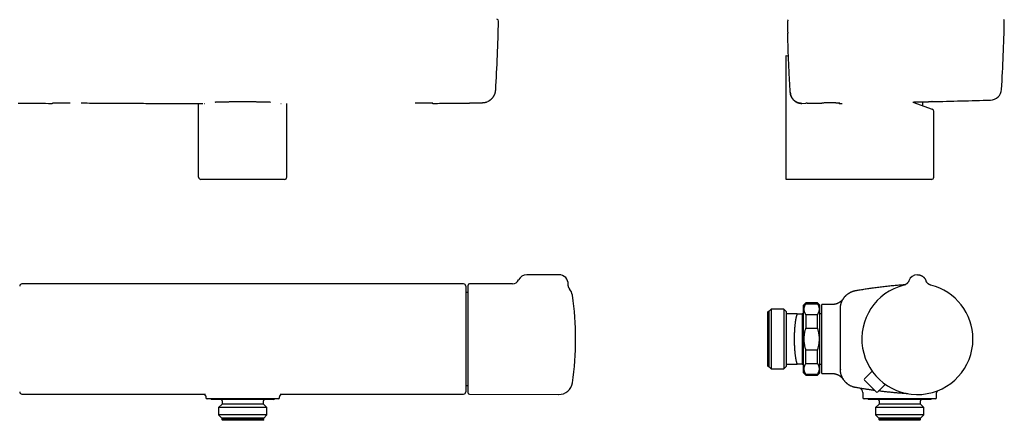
# Model space of a CAD drawing. Header units: millimetres. Extents: x 8 to 806, y 12 to 1720.
# Tile 58 of 128: x 335 to 763, y 914 to 1089. Entities that reach past the tile are written whole.
import ezdxf

# ---------------------------------------------------------------- set-up
doc = ezdxf.new("R2010")
doc.units = ezdxf.units.MM

msp = doc.modelspace()

# ---------------------------------------------------------------- linework, layer by layer
at = {"color": 7, "linetype": 'Continuous', "lineweight": 30}
for p, q in [((668.48, 1082.69), (668.48, 1082.69)), ((667.88, 1072.95), (668.81, 1072.61)), ((667.88, 1071.92), (667.88, 1072.95)), ((667.88, 1019.95), (667.88, 1071.92)), ((669.6, 1056.94), (669.61, 1056.74)), ((669.61, 1056.74), (669.61, 1056.74)), ((669.62, 1056.71), (669.62, 1056.7)), ((412.33, 1019.95), (412.33, 1051.99)), ((414.86, 1051.99), (414.98, 1052)), ((414.86, 1051.99), (414.86, 1051.99)), ((448.02, 1052), (448.14, 1051.99)), ((448.14, 1051.99), (448.14, 1051.99)), ((450.67, 1019.95), (450.67, 1051.99)), ((538.19, 1052.97), (538.22, 1052.98)), ((674.69, 1052.05), (674.67, 1052.05)), ((674.69, 1052.05), (676.44, 1052.08)), ((677, 1052.09), (676.43, 1052.08)), ((677, 1052.09), (683.4, 1052.21)), ((691.24, 1051.99), (692.12, 1052)), ((722.9, 1052.64), (731.32, 1049.53)), ((727.3, 1051.02), (727.3, 1052.74)), ((731.97, 1019.95), (731.97, 1048.6)), ((667.88, 1018.95), (667.88, 1019.95)), ((419, 1018.95), (413.34, 1018.95)), ((444, 1018.95), (419, 1018.95)), ((449.66, 1018.95), (444, 1018.95)), ((719.76, 1018.95), (667.88, 1018.95)), ((730.97, 1018.95), (719.76, 1018.95)), ((569.05, 977.45), (555.05, 977.45)), ((527.5, 973.46), (335.5, 973.46)), ((529.55, 925.95), (529.55, 972.95)), ((548.78, 973.53), (530.05, 973.45)), ((721.13, 974.8), (721.13, 974.8)), ((728.64, 974.85), (728.66, 974.8)), ((728.66, 974.8), (728.66, 974.8)), ((529.55, 969.72), (528.5, 969.72)), ((573.66, 971.28), (573.66, 971.28)), ((676.4, 965.2), (675.4, 964.2)), ((675.4, 949.45), (675.4, 964.2)), ((681.4, 965.2), (676.4, 965.2)), ((676.4, 964.84), (676.4, 965.2)), ((676.4, 964.84), (681.4, 964.84)), ((682.4, 964.2), (681.4, 965.2)), ((681.4, 964.84), (681.4, 965.2)), ((682.4, 949.45), (682.4, 964.2)), ((687.75, 964.45), (683.4, 964.45)), ((683.4, 949.45), (683.4, 964.45)), ((687.79, 964.45), (687.75, 964.45)), ((659.99, 961.45), (659.79, 961.25)), ((659.79, 937.65), (659.79, 961.25)), ((660.29, 961.45), (659.99, 961.45)), ((659.99, 961.45), (659.99, 937.45)), ((661.29, 962.45), (660.29, 961.45)), ((660.29, 961.45), (660.29, 937.45)), ((666.79, 962.45), (661.29, 962.45)), ((661.29, 962.45), (661.29, 936.45)), ((667.79, 961.45), (666.79, 962.45)), ((666.79, 962.45), (666.79, 936.45)), ((667.79, 961.45), (667.79, 960.45)), ((667.79, 960.45), (667.79, 938.45)), ((672.63, 960.45), (667.79, 960.45)), ((674.79, 960.45), (674.78, 960.45)), ((674.79, 960.45), (674.79, 938.45)), ((674.83, 960.45), (674.79, 960.45)), ((675.4, 960.45), (674.83, 960.45)), ((676.4, 960.04), (676.4, 954.25)), ((681.4, 960.04), (676.4, 960.04)), ((681.4, 954.25), (681.4, 960.04)), ((683.4, 960.45), (682.4, 960.45)), ((691.4, 949.45), (691.4, 962.67)), ((691.4, 962.65), (691.4, 962.67)), ((676.4, 954.25), (681.4, 954.25)), ((675.4, 934.7), (675.4, 949.45)), ((682.4, 934.7), (682.4, 949.45)), ((683.4, 934.45), (683.4, 949.45)), ((691.4, 936.23), (691.4, 949.45)), ((676.4, 938.86), (676.4, 944.65)), ((681.4, 944.65), (676.4, 944.65)), ((681.4, 938.86), (681.4, 944.65)), ((667.79, 938.45), (667.79, 937.45)), ((667.79, 938.45), (672.63, 938.45)), ((674.78, 938.45), (674.79, 938.45)), ((674.79, 938.45), (674.83, 938.45)), ((674.83, 938.45), (675.4, 938.45)), ((676.4, 938.86), (681.4, 938.86)), ((682.4, 938.45), (683.4, 938.45)), ((659.79, 937.65), (659.99, 937.45)), ((659.99, 937.45), (660.29, 937.45)), ((660.29, 937.45), (661.29, 936.45)), ((661.29, 936.45), (666.79, 936.45)), ((666.79, 936.45), (667.79, 937.45)), ((675.4, 934.7), (676.4, 933.7)), ((676.4, 933.7), (676.4, 934.06)), ((681.4, 934.06), (676.4, 934.06)), ((676.4, 933.7), (681.4, 933.7)), ((681.4, 933.7), (682.4, 934.7)), ((681.4, 933.7), (681.4, 934.06)), ((683.4, 934.45), (687.75, 934.45)), ((691.39, 936.26), (691.4, 936.24)), ((701.89, 932.17), (705.16, 935.5)), ((528.5, 929.18), (529.55, 929.18)), ((706.91, 926.45), (701.89, 931.47)), ((707.62, 926.44), (710.94, 929.71)), ((335.5, 925.44), (415.23, 925.44)), ((447.77, 925.44), (527.5, 925.44)), ((530.05, 925.45), (568.89, 925.28)), ((701.2, 926.11), (701.2, 923.95)), ((733.2, 923.95), (733.2, 925.56)), ((417.13, 923.45), (417.01, 923.45)), ((417.75, 923.45), (417.75, 923.25)), ((417.75, 923.25), (417.95, 923.05)), ((445.25, 923.25), (417.75, 923.25)), ((445.05, 923.05), (417.95, 923.05)), ((442.37, 923.45), (420.63, 923.45)), ((422.5, 921.05), (421.02, 919.57)), ((422.5, 922.55), (422.5, 921.05)), ((440.5, 921.05), (422.5, 921.05)), ((440.5, 921.05), (440.5, 922.55)), ((441.98, 919.57), (440.5, 921.05)), ((445.05, 923.05), (445.25, 923.25)), ((445.25, 923.25), (445.25, 923.45)), ((445.99, 923.45), (445.87, 923.45)), ((447.5, 923.93), (447.5, 923.93)), ((716.38, 923.45), (701.7, 923.45)), ((703.45, 923.45), (703.45, 923.25)), ((703.45, 923.25), (703.65, 923.05)), ((704.05, 923.25), (703.45, 923.25)), ((704.24, 923.05), (703.65, 923.05)), ((730.95, 923.25), (704.05, 923.25)), ((730.75, 923.05), (704.24, 923.05)), ((708.2, 921.05), (706.72, 919.57)), ((708.2, 922.55), (708.2, 921.05)), ((708.59, 921.05), (708.2, 921.05)), ((726.2, 921.05), (708.59, 921.05)), ((723.13, 923.45), (722.82, 923.45)), ((726.2, 921.05), (726.2, 922.55)), ((727.67, 919.57), (726.2, 921.05)), ((732.7, 923.45), (728.25, 923.45)), ((730.75, 923.05), (730.95, 923.25)), ((730.95, 923.25), (730.95, 923.45)), ((421.02, 919.57), (421.02, 916.43)), ((441.98, 919.57), (421.02, 919.57)), ((421.02, 916.43), (422.4, 915.05)), ((441.98, 916.43), (421.02, 916.43)), ((440.6, 915.05), (441.98, 916.43)), ((441.98, 916.43), (441.98, 919.57)), ((706.72, 919.57), (706.72, 916.43)), ((707.18, 919.57), (706.72, 919.57)), ((706.72, 916.43), (708.1, 915.05)), ((707.18, 916.43), (706.72, 916.43)), ((727.67, 919.57), (707.18, 919.57)), ((727.67, 916.43), (707.18, 916.43)), ((726.3, 915.05), (727.67, 916.43)), ((727.67, 916.43), (727.67, 919.57)), ((422.4, 915.05), (422.4, 914.35)), ((440.6, 915.05), (422.4, 915.05)), ((422.4, 914.35), (422.7, 914.05)), ((440.6, 914.35), (422.4, 914.35)), ((440.3, 914.05), (422.7, 914.05)), ((440.3, 914.05), (440.6, 914.35)), ((440.6, 914.35), (440.6, 915.05)), ((708.1, 915.05), (708.1, 914.35)), ((708.5, 915.05), (708.1, 915.05)), ((708.1, 914.35), (708.4, 914.05)), ((708.5, 914.35), (708.1, 914.35)), ((708.78, 914.05), (708.4, 914.05)), ((726.3, 915.05), (708.5, 915.05)), ((726.3, 914.35), (708.5, 914.35)), ((726, 914.05), (708.78, 914.05)), ((726, 914.05), (726.3, 914.35)), ((726.3, 914.35), (726.3, 915.05))]:
    msp.add_line(p, q, dxfattribs=at)
for centre, radius, start, end in [((-157.19, 1100.72), 700, 356.48294, 358.95106), ((541.89, 1087.92), 0.8, 358.949, 77.5857), ((62.8, 1100.72), 700, 356.5145, 358.95106), ((761.89, 1087.92), 0.8, 358.9511, 46.8037), ((756.52, 1058.46), 5, 271.5168, 356.5147), ((518.4, 10050.31), 9000, 271.355171, 271.516945), ((348.66, 1052.85), 0.8, 269.47, 311.41), ((514.34, 1052.85), 0.8, 228.5896, 270.53), ((730.97, 1048.6), 1, 0.0816, 69.742), ((730.97, 1019.95), 1, 270, 0), ((555.05, 973.45), 4, 90, 153.8531), ((569.05, 973.45), 4, 357.2545, 90), ((724.9, 973.45), 4, 90, 160.3039), ((335.5, 972.46), 1, 89.9991, 179.9995), ((527.5, 972.46), 1, 359.9509, 89.9979), ((530.05, 972.95), 0.5, 90.25, 180), ((548.77, 976.53), 3, 270.2748, 333.869), ((724.9, 949.45), 24.17, 104.0365, 0), ((724.9, 949.45), 24.17, 0, 75.9635), ((568.91, 967.62), 6, 8.4268, 37.6144), ((446.25, 949.45), 130, 351.5732, 8.4268), ((568.91, 931.28), 6, 269.75, 351.5732), ((702.24, 931.82), 0.5, 135.5, 225), ((335.5, 926.44), 1, 180.0025, 269.9991), ((527.5, 926.44), 1, 269.9995, 359.9988), ((530.05, 925.95), 0.5, 180, 269.75), ((699.2, 926.11), 2, 0.0012, 80.3217), ((707.27, 926.8), 0.5, 225, 314.5), ((416, 923.95), 0.5, 181.9106, 270), ((422, 922.55), 0.5, 0, 90), ((441, 922.55), 0.5, 90, 180), ((447, 923.95), 0.5, 269.9999, 358.1463), ((701.7, 923.95), 0.5, 180, 270), ((707.7, 922.55), 0.5, 0, 90), ((726.7, 922.55), 0.5, 90, 180), ((732.7, 923.95), 0.5, 270, 0)]:
    msp.add_arc(centre, radius, start, end, dxfattribs=at)
for centre, start_param, end_param in [((413.34, 1019.95), 0, 1.570796), ((449.66, 1019.95), 1.570796, 3.141593)]:
    msp.add_ellipse(centre, major_axis=(-1.01, 0), ratio=0.994104, start_param=start_param, end_param=end_param, dxfattribs=at)
for points, knots in [([(668.69, 1088.46), (668.69, 1088.46), (668.67, 1088.44), (668.64, 1088.4), (668.61, 1088.35), (668.57, 1088.3), (668.55, 1088.25), (668.53, 1088.2), (668.51, 1088.16), (668.5, 1088.12), (668.49, 1088.08), (668.49, 1088.05), (668.48, 1088.02), (668.48, 1088), (668.47, 1087.97), (668.47, 1087.92), (668.46, 1087.87), (668.46, 1087.8), (668.45, 1087.73), (668.45, 1087.66), (668.45, 1087.58), (668.44, 1087.49), (668.44, 1087.39), (668.44, 1087.3), (668.44, 1087.19), (668.43, 1087.08), (668.43, 1086.97), (668.43, 1086.85), (668.43, 1086.73), (668.43, 1086.6), (668.43, 1086.46), (668.43, 1086.32), (668.43, 1086.18), (668.43, 1086.03), (668.43, 1085.87), (668.43, 1085.71), (668.43, 1085.55), (668.43, 1085.38), (668.44, 1085.21), (668.44, 1085.03), (668.44, 1084.85), (668.44, 1084.67), (668.44, 1084.48), (668.45, 1084.29), (668.45, 1084.1), (668.45, 1083.9), (668.46, 1083.71), (668.46, 1083.51), (668.47, 1083.31), (668.47, 1083.11), (668.48, 1082.91), (668.48, 1082.77), (668.48, 1082.7), (668.48, 1082.69)], [0, 0, 0, 0, 0.000754, 0.009664, 0.018299, 0.02664, 0.034693, 0.042522, 0.050259, 0.058073, 0.066152, 0.074781, 0.081433, 0.087928, 0.102159, 0.119616, 0.145721, 0.174277, 0.200967, 0.226335, 0.253187, 0.279273, 0.304995, 0.330247, 0.355029, 0.379508, 0.403728, 0.427725, 0.45153, 0.475168, 0.498665, 0.522046, 0.545311, 0.568934, 0.592603, 0.616319, 0.640079, 0.663879, 0.687713, 0.711575, 0.735456, 0.759348, 0.78324, 0.807121, 0.830984, 0.854819, 0.878619, 0.902377, 0.926087, 0.949746, 0.973338, 0.996943, 1, 1, 1, 1]), ([(669.61, 1056.74), (669.55, 1057.86), (669.41, 1060.11), (669.23, 1063.43), (669.06, 1066.69), (668.92, 1069.89), (668.79, 1073.09), (668.67, 1076.29), (668.57, 1079.49), (668.51, 1081.62), (668.48, 1082.69)], [0, 0, 0, 0, 0.130302, 0.260607, 0.383835, 0.507065, 0.630302, 0.753543, 0.87677, 1, 1, 1, 1]), ([(538.22, 1052.98), (538.24, 1052.99), (538.31, 1053.03), (538.43, 1053.09), (538.57, 1053.18), (538.72, 1053.27), (538.86, 1053.36), (539.01, 1053.46), (539.15, 1053.56), (539.29, 1053.67), (539.42, 1053.78), (539.55, 1053.89), (539.68, 1054.01), (539.81, 1054.13), (539.93, 1054.25), (540.05, 1054.38), (540.16, 1054.51), (540.28, 1054.65), (540.39, 1054.79), (540.49, 1054.94), (540.59, 1055.09), (540.69, 1055.24), (540.78, 1055.4), (540.87, 1055.57), (540.96, 1055.73), (541.04, 1055.91), (541.11, 1056.09), (541.18, 1056.27), (541.24, 1056.45), (541.3, 1056.64), (541.35, 1056.84), (541.39, 1057.03), (541.43, 1057.23), (541.46, 1057.43), (541.48, 1057.61), (541.48, 1057.73), (541.49, 1057.77)], [0, 0, 0, 0, 0.0196854, 0.0637056, 0.1055323, 0.1453979, 0.1876549, 0.2279041, 0.2662988, 0.3030398, 0.3383016, 0.3722367, 0.4049795, 0.4366496, 0.4673541, 0.4971898, 0.5262444, 0.5545982, 0.5823246, 0.6094914, 0.6361612, 0.6623921, 0.6882378, 0.7137479, 0.7389686, 0.7639421, 0.7887072, 0.8132988, 0.8377486, 0.8620844, 0.8863305, 0.910508, 0.9346347, 0.9587259, 0.9827948, 1, 1, 1, 1]), ([(674.57, 1052.05), (674.53, 1052.05), (674.43, 1052.05), (674.26, 1052.06), (674.05, 1052.08), (673.84, 1052.11), (673.64, 1052.14), (673.43, 1052.19), (673.23, 1052.24), (673.02, 1052.3), (672.82, 1052.37), (672.63, 1052.45), (672.44, 1052.54), (672.25, 1052.63), (672.07, 1052.74), (671.89, 1052.85), (671.72, 1052.96), (671.54, 1053.09), (671.38, 1053.23), (671.22, 1053.37), (671.06, 1053.52), (670.91, 1053.67), (670.77, 1053.83), (670.64, 1054), (670.51, 1054.18), (670.39, 1054.36), (670.27, 1054.55), (670.17, 1054.74), (670.07, 1054.93), (669.99, 1055.12), (669.91, 1055.31), (669.85, 1055.51), (669.79, 1055.71), (669.73, 1055.91), (669.69, 1056.12), (669.64, 1056.38), (669.63, 1056.58), (669.62, 1056.7)], [0, 0, 0, 0, 0.013763, 0.041788, 0.069466, 0.097145, 0.125016, 0.152887, 0.181364, 0.209841, 0.238527, 0.267214, 0.294899, 0.322583, 0.350461, 0.378338, 0.406822, 0.435306, 0.463999, 0.492692, 0.521259, 0.549826, 0.578604, 0.607382, 0.636828, 0.666275, 0.695953, 0.725632, 0.753148, 0.780665, 0.80837, 0.836076, 0.864374, 0.892673, 0.921176, 0.94968, 1, 1, 1, 1]), ([(669.62, 1056.69), (669.62, 1056.64), (669.63, 1056.53), (669.65, 1056.35), (669.68, 1056.16), (669.72, 1055.97), (669.76, 1055.79), (669.82, 1055.6), (669.88, 1055.42), (669.94, 1055.24), (670.01, 1055.06), (670.09, 1054.88), (670.18, 1054.71), (670.28, 1054.54), (670.37, 1054.38), (670.48, 1054.22), (670.59, 1054.06), (670.71, 1053.91), (670.83, 1053.76), (670.96, 1053.62), (671.1, 1053.48), (671.24, 1053.35), (671.38, 1053.22), (671.53, 1053.1), (671.69, 1052.99), (671.84, 1052.88), (672.01, 1052.77), (672.17, 1052.68), (672.34, 1052.59), (672.52, 1052.5), (672.69, 1052.43), (672.87, 1052.36), (673.05, 1052.29), (673.24, 1052.24), (673.42, 1052.19), (673.61, 1052.15), (673.8, 1052.11), (673.99, 1052.09), (674.18, 1052.07), (674.37, 1052.05), (674.5, 1052.05), (674.57, 1052.05)], [0, 0, 0, 0, 0.0199129, 0.0456078, 0.0714171, 0.0973108, 0.1232218, 0.1490712, 0.1748057, 0.2004441, 0.2261732, 0.2520441, 0.2779858, 0.3039111, 0.3297385, 0.3552692, 0.3810378, 0.4068478, 0.4326151, 0.4583875, 0.484198, 0.5100921, 0.5359803, 0.5617576, 0.5874699, 0.6131598, 0.6388646, 0.664618, 0.6905538, 0.716277, 0.7420033, 0.7678465, 0.7937407, 0.8196002, 0.8453541, 0.8709658, 0.8966268, 0.922442, 0.948348, 0.9742753, 1, 1, 1, 1]), ([(333.89, 1052.2), (334.75, 1052.19), (337.37, 1052.16), (341.77, 1052.12), (345.83, 1052.08), (348.12, 1052.05), (348.65, 1052.05)], [0, 0, 0, 0, 0.174521, 0.533679, 0.892833, 1, 1, 1, 1]), ([(348.82, 1052.23), (348.82, 1052.23), (348.82, 1052.23), (348.83, 1052.23), (348.83, 1052.23), (348.85, 1052.23), (348.88, 1052.24), (348.91, 1052.24), (348.95, 1052.24), (349, 1052.24), (349.06, 1052.25), (349.13, 1052.25), (349.2, 1052.25), (349.29, 1052.26), (349.38, 1052.26), (349.48, 1052.26), (349.58, 1052.27), (349.69, 1052.27), (349.81, 1052.27), (349.93, 1052.27), (350.07, 1052.28), (350.2, 1052.28), (350.35, 1052.28), (350.5, 1052.28), (350.66, 1052.28), (350.82, 1052.29), (350.99, 1052.29), (351.16, 1052.29), (351.33, 1052.29), (351.52, 1052.29), (351.7, 1052.29), (351.9, 1052.29), (352.09, 1052.3), (352.3, 1052.3), (352.5, 1052.3), (352.71, 1052.3), (352.92, 1052.3), (353.14, 1052.3), (353.36, 1052.3), (353.58, 1052.3), (353.8, 1052.3), (354.03, 1052.3), (354.26, 1052.3), (354.49, 1052.3), (354.72, 1052.29), (354.96, 1052.29), (355.2, 1052.29), (355.43, 1052.29), (355.67, 1052.29), (355.91, 1052.29), (356.15, 1052.29), (356.35, 1052.29), (356.47, 1052.28), (356.5, 1052.28)], [0, 0, 0, 0, 0.000497, 0.01179, 0.024562, 0.038823, 0.054505, 0.071851, 0.089539, 0.108173, 0.127513, 0.147378, 0.167617, 0.188106, 0.208746, 0.22945, 0.250137, 0.270795, 0.291473, 0.312352, 0.33338, 0.354515, 0.375717, 0.396946, 0.418154, 0.439301, 0.460352, 0.481342, 0.502423, 0.523585, 0.544809, 0.566074, 0.58736, 0.608644, 0.629901, 0.651112, 0.672257, 0.693387, 0.714644, 0.735877, 0.757095, 0.778307, 0.799523, 0.820749, 0.841995, 0.86327, 0.884547, 0.905738, 0.926916, 0.948114, 0.969355, 0.990673, 1, 1, 1, 1]), ([(361.27, 1052.25), (361.8, 1052.24), (365.06, 1052.21), (371.04, 1052.17), (379.2, 1052.12), (387.37, 1052.08), (395.53, 1052.04), (403.7, 1052.01), (409.88, 1052), (413.34, 1051.99), (414.08, 1051.99)], [0, 0, 0, 0, 0.030391, 0.185033, 0.339636, 0.494239, 0.648842, 0.803445, 0.958048, 1, 1, 1, 1]), ([(419.45, 1052.64), (419.5, 1052.64), (419.61, 1052.65), (419.81, 1052.66), (420.05, 1052.67), (420.3, 1052.68), (420.57, 1052.69), (420.87, 1052.7), (421.18, 1052.71), (421.51, 1052.72), (421.87, 1052.73), (422.24, 1052.74), (422.63, 1052.75), (423.02, 1052.76), (423.43, 1052.77), (423.86, 1052.77), (424.3, 1052.78), (424.76, 1052.79), (425.23, 1052.79), (425.71, 1052.8), (426.21, 1052.8), (426.7, 1052.81), (427.21, 1052.81), (427.72, 1052.82), (428.23, 1052.82), (428.76, 1052.82), (429.3, 1052.82), (429.84, 1052.83), (430.38, 1052.83), (430.92, 1052.83), (431.46, 1052.83), (431.99, 1052.83), (432.53, 1052.83), (433.07, 1052.83), (433.61, 1052.82), (434.15, 1052.82), (434.68, 1052.82), (435.2, 1052.82), (435.71, 1052.81), (436.22, 1052.81), (436.72, 1052.8), (437.21, 1052.8), (437.69, 1052.79), (438.17, 1052.79), (438.63, 1052.78), (439.07, 1052.77), (439.5, 1052.77), (439.91, 1052.76), (440.31, 1052.75), (440.7, 1052.74), (441.07, 1052.73), (441.43, 1052.72), (441.76, 1052.71), (442.08, 1052.71), (442.38, 1052.7), (442.65, 1052.69), (442.91, 1052.67), (443.15, 1052.66), (443.37, 1052.65), (443.49, 1052.65), (443.55, 1052.64)], [0, 0, 0, 0, 0.012854, 0.030449, 0.048124, 0.065195, 0.082273, 0.099344, 0.116687, 0.13403, 0.151625, 0.16922, 0.186895, 0.203963, 0.221039, 0.238107, 0.255448, 0.272789, 0.290381, 0.307973, 0.325646, 0.342793, 0.359954, 0.377115, 0.394261, 0.411736, 0.429219, 0.446695, 0.464364, 0.481507, 0.498665, 0.515822, 0.532965, 0.550438, 0.567917, 0.58539, 0.603055, 0.620197, 0.637355, 0.654512, 0.671654, 0.689167, 0.706697, 0.724226, 0.74174, 0.758884, 0.776043, 0.793202, 0.810346, 0.827819, 0.8453, 0.862774, 0.88044, 0.897588, 0.914751, 0.931914, 0.949062, 0.966539, 0.984024, 1, 1, 1, 1]), ([(506.5, 1052.28), (506.57, 1052.28), (506.72, 1052.29), (506.94, 1052.29), (507.18, 1052.29), (507.43, 1052.29), (507.66, 1052.29), (507.9, 1052.29), (508.14, 1052.29), (508.37, 1052.3), (508.6, 1052.3), (508.83, 1052.3), (509.06, 1052.3), (509.29, 1052.3), (509.51, 1052.3), (509.73, 1052.3), (509.95, 1052.3), (510.16, 1052.3), (510.38, 1052.3), (510.58, 1052.3), (510.79, 1052.3), (510.98, 1052.3), (511.18, 1052.29), (511.37, 1052.29), (511.56, 1052.29), (511.74, 1052.29), (511.91, 1052.29), (512.08, 1052.29), (512.25, 1052.29), (512.41, 1052.28), (512.56, 1052.28), (512.71, 1052.28), (512.85, 1052.28), (512.99, 1052.27), (513.12, 1052.27), (513.24, 1052.27), (513.36, 1052.27), (513.47, 1052.26), (513.57, 1052.26), (513.66, 1052.26), (513.75, 1052.25), (513.83, 1052.25), (513.91, 1052.25), (513.97, 1052.25), (514.03, 1052.24), (514.08, 1052.24), (514.12, 1052.24), (514.15, 1052.23), (514.16, 1052.23), (514.17, 1052.23), (514.18, 1052.23), (514.18, 1052.23), (514.18, 1052.23)], [0, 0, 0, 0, 0.018383, 0.038833, 0.060561, 0.08179, 0.102998, 0.124216, 0.145442, 0.166646, 0.187841, 0.20902, 0.230194, 0.251372, 0.272562, 0.29377, 0.315007, 0.336282, 0.357593, 0.378736, 0.399927, 0.421166, 0.442434, 0.463711, 0.48497, 0.506189, 0.52735, 0.548433, 0.569452, 0.590516, 0.611674, 0.63289, 0.654129, 0.675343, 0.696488, 0.717525, 0.738413, 0.759124, 0.779791, 0.800532, 0.821306, 0.84203, 0.86262, 0.882982, 0.902995, 0.922507, 0.941321, 0.95919, 0.974015, 0.987449, 0.99938, 1, 1, 1, 1]), ([(513.81, 1052.25), (513.82, 1052.24), (513.85, 1052.22), (513.9, 1052.18), (513.96, 1052.15), (514.02, 1052.11), (514.09, 1052.09), (514.17, 1052.07), (514.24, 1052.05), (514.3, 1052.05), (514.34, 1052.05), (514.35, 1052.05)], [0, 0, 0, 0, 0.066895, 0.188803, 0.311267, 0.43414, 0.557316, 0.680714, 0.816626, 0.950101, 1, 1, 1, 1]), ([(514.35, 1052.05), (515.55, 1052.06), (518.52, 1052.09), (523.26, 1052.14), (526.98, 1052.18), (528.93, 1052.2), (529.11, 1052.2)], [0, 0, 0, 0, 0.244174, 0.603388, 0.962505, 1, 1, 1, 1]), ([(529.11, 1052.2), (529.18, 1052.2), (529.32, 1052.2), (529.54, 1052.21), (529.77, 1052.21), (530, 1052.21), (530.23, 1052.22), (530.46, 1052.22), (530.68, 1052.22), (530.91, 1052.23), (531.13, 1052.23), (531.35, 1052.23), (531.56, 1052.24), (531.78, 1052.24), (531.99, 1052.25), (532.2, 1052.25), (532.41, 1052.25), (532.61, 1052.26), (532.8, 1052.26), (533, 1052.27), (533.19, 1052.27), (533.38, 1052.28), (533.56, 1052.28), (533.74, 1052.29), (533.91, 1052.29), (534.08, 1052.3), (534.24, 1052.3), (534.4, 1052.31), (534.56, 1052.31), (534.71, 1052.32), (534.86, 1052.32), (535, 1052.33), (535.13, 1052.33), (535.27, 1052.34), (535.4, 1052.34), (535.52, 1052.35), (535.65, 1052.36), (535.78, 1052.36), (535.92, 1052.37), (536.05, 1052.38), (536.17, 1052.39), (536.25, 1052.4), (536.32, 1052.41), (536.39, 1052.42), (536.46, 1052.43), (536.53, 1052.44), (536.6, 1052.45), (536.67, 1052.46), (536.74, 1052.47), (536.81, 1052.48), (536.89, 1052.5), (536.98, 1052.52), (537.07, 1052.54), (537.17, 1052.57), (537.28, 1052.6), (537.4, 1052.63), (537.52, 1052.67), (537.66, 1052.72), (537.78, 1052.77), (537.86, 1052.81), (537.89, 1052.82)], [0, 0, 0, 0, 0.01715, 0.036813, 0.056503, 0.076196, 0.095862, 0.115478, 0.135037, 0.15454, 0.174096, 0.19377, 0.213519, 0.233303, 0.253074, 0.272783, 0.292394, 0.311911, 0.331529, 0.351263, 0.37109, 0.390982, 0.410918, 0.430872, 0.450824, 0.470745, 0.49056, 0.510741, 0.530986, 0.551331, 0.571817, 0.592493, 0.613422, 0.634639, 0.656133, 0.678557, 0.70177, 0.726338, 0.753466, 0.786913, 0.805647, 0.82081, 0.833399, 0.844494, 0.854509, 0.863758, 0.872482, 0.88088, 0.889126, 0.897354, 0.905677, 0.91424, 0.923181, 0.932635, 0.94272, 0.953538, 0.965147, 0.97755, 0.990684, 1, 1, 1, 1]), ([(674.57, 1052.05), (674.57, 1052.05), (674.59, 1052.05), (674.61, 1052.05), (674.63, 1052.05)], [0, 0, 0, 0, 0.017558, 1, 1, 1, 1]), ([(689.4, 1052.29), (689.35, 1052.29), (689.21, 1052.29), (688.96, 1052.29), (688.64, 1052.28), (688.3, 1052.28), (687.95, 1052.28), (687.59, 1052.27), (687.2, 1052.27), (686.81, 1052.26), (686.41, 1052.26), (686, 1052.25), (685.58, 1052.24), (685.15, 1052.24), (684.71, 1052.23), (684.28, 1052.22), (683.84, 1052.21), (683.54, 1052.21), (683.4, 1052.21)], [0, 0, 0, 0, 0.0310556, 0.0958006, 0.1604419, 0.22488, 0.2892845, 0.3538917, 0.4186023, 0.4833132, 0.5479209, 0.6123257, 0.6767677, 0.7414129, 0.8061619, 0.8709113, 0.9355574, 1, 1, 1, 1]), ([(689.39, 1052.29), (689.43, 1052.29), (689.51, 1052.29), (689.64, 1052.29), (689.79, 1052.3), (689.92, 1052.3), (690.05, 1052.3), (690.18, 1052.3), (690.29, 1052.3), (690.4, 1052.3), (690.51, 1052.3), (690.6, 1052.3), (690.69, 1052.3), (690.77, 1052.3), (690.85, 1052.3), (690.92, 1052.3), (690.98, 1052.3), (691.03, 1052.29), (691.07, 1052.29), (691.1, 1052.29), (691.13, 1052.29), (691.14, 1052.29), (691.15, 1052.29), (691.15, 1052.29), (691.15, 1052.29)], [0, 0, 0, 0, 0.033009, 0.083817, 0.134671, 0.185512, 0.236278, 0.286916, 0.337374, 0.387588, 0.438011, 0.488369, 0.538556, 0.588556, 0.638338, 0.687846, 0.736984, 0.785596, 0.833422, 0.879958, 0.918944, 0.954325, 0.985328, 1, 1, 1, 1]), ([(690.6, 1052.3), (690.61, 1052.28), (690.65, 1052.22), (690.74, 1052.15), (690.86, 1052.07), (690.98, 1052.02), (691.11, 1051.99), (691.2, 1051.99), (691.24, 1051.99)], [0, 0, 0, 0, 0.100729, 0.281148, 0.461574, 0.643161, 0.824752, 1, 1, 1, 1]), ([(722.86, 1052.64), (722.99, 1052.64), (723.28, 1052.65), (723.74, 1052.66), (724.19, 1052.67), (724.59, 1052.68), (724.94, 1052.69), (725.28, 1052.7), (725.65, 1052.7), (726.06, 1052.71), (726.49, 1052.72), (726.91, 1052.73), (727.31, 1052.74), (727.66, 1052.75), (727.97, 1052.76), (728.23, 1052.76), (728.49, 1052.77), (728.76, 1052.77), (729.04, 1052.78), (729.34, 1052.79), (729.62, 1052.79), (729.87, 1052.8), (730.11, 1052.8), (730.32, 1052.81), (730.51, 1052.81), (730.68, 1052.82), (730.82, 1052.82), (730.92, 1052.82), (731.01, 1052.82), (731.08, 1052.82), (731.15, 1052.83), (731.2, 1052.83), (731.24, 1052.83), (731.25, 1052.83), (731.25, 1052.83), (731.24, 1052.83), (731.24, 1052.83)], [0, 0, 0, 0, 0.024872, 0.058989, 0.093232, 0.117992, 0.142751, 0.167607, 0.192463, 0.226032, 0.259661, 0.293717, 0.327834, 0.362078, 0.386834, 0.41159, 0.436442, 0.461294, 0.494858, 0.528483, 0.562533, 0.596646, 0.630885, 0.664001, 0.697117, 0.730465, 0.763813, 0.789157, 0.814501, 0.839949, 0.865397, 0.899627, 0.932737, 0.965847, 0.999189, 1, 1, 1, 1]), ([(528.5, 972.46), (528.5, 972.46), (528.5, 972.47), (528.5, 972.46), (528.5, 972.42), (528.5, 972.37), (528.5, 972.3), (528.5, 972.2), (528.5, 972.07), (528.5, 971.92), (528.5, 971.74), (528.5, 971.54), (528.5, 971.31), (528.5, 971.05), (528.5, 970.77), (528.5, 970.46), (528.5, 970.13), (528.5, 969.77), (528.5, 969.4), (528.5, 969), (528.5, 968.59), (528.5, 968.15), (528.5, 967.69), (528.5, 967.2), (528.5, 966.69), (528.5, 966.16), (528.5, 965.61), (528.5, 965.04), (528.5, 964.46), (528.5, 963.87), (528.5, 963.27), (528.5, 962.65), (528.5, 962), (528.5, 961.34), (528.5, 960.66), (528.5, 959.96), (528.5, 959.26), (528.5, 958.55), (528.5, 957.83), (528.5, 957.11), (528.5, 956.39), (528.5, 955.65), (528.5, 954.91), (528.5, 954.15), (528.5, 953.37), (528.5, 952.59), (528.5, 951.81), (528.5, 951.04), (528.5, 950.27), (528.5, 949.5), (528.5, 948.74), (528.5, 947.97), (528.5, 947.2), (528.5, 946.43), (528.5, 945.65), (528.5, 944.88), (528.5, 944.11), (528.5, 943.36), (528.5, 942.61), (528.5, 941.89), (528.5, 941.17), (528.5, 940.46), (528.5, 939.76), (528.5, 939.06), (528.5, 938.36), (528.5, 937.68), (528.5, 937.01), (528.5, 936.36), (528.5, 935.73), (528.5, 935.12), (528.5, 934.53), (528.5, 933.96), (528.5, 933.39), (528.5, 932.84), (528.5, 932.31), (528.5, 931.79), (528.5, 931.3), (528.5, 930.83), (528.5, 930.38), (528.5, 929.97), (528.5, 929.57), (528.5, 929.19), (528.5, 928.84), (528.5, 928.5), (528.5, 928.19), (528.5, 927.9), (528.5, 927.64), (528.5, 927.4), (528.5, 927.19), (528.5, 927.01), (528.5, 926.85), (528.5, 926.72), (528.5, 926.61), (528.5, 926.53), (528.5, 926.47), (528.5, 926.44), (528.5, 926.44), (528.5, 926.44)], [0, 0, 0, 0, 0.00019, 0.009766, 0.019441, 0.02912, 0.038799, 0.048474, 0.059044, 0.069623, 0.080205, 0.090784, 0.101354, 0.112231, 0.123118, 0.134007, 0.144894, 0.155771, 0.166364, 0.176965, 0.187569, 0.19817, 0.208763, 0.219663, 0.230573, 0.241486, 0.252396, 0.263296, 0.273891, 0.284494, 0.2951, 0.305704, 0.316299, 0.3272, 0.338112, 0.349026, 0.359938, 0.370839, 0.381413, 0.391995, 0.402581, 0.413163, 0.423737, 0.434617, 0.445506, 0.456398, 0.467287, 0.478167, 0.488729, 0.499301, 0.509875, 0.520447, 0.53101, 0.541879, 0.552758, 0.56364, 0.574519, 0.585389, 0.595951, 0.606523, 0.617097, 0.627668, 0.638231, 0.6491, 0.659979, 0.670862, 0.681741, 0.692611, 0.703198, 0.713794, 0.724393, 0.734989, 0.745577, 0.756473, 0.767379, 0.778289, 0.789195, 0.800092, 0.810664, 0.821244, 0.831828, 0.842408, 0.85298, 0.863857, 0.874744, 0.885635, 0.896522, 0.9074, 0.917972, 0.928552, 0.939136, 0.949716, 0.960288, 0.971165, 0.982052, 0.992942, 1, 1, 1, 1]), ([(573.66, 971.28), (573.66, 971.28), (573.63, 971.33), (573.57, 971.41), (573.5, 971.52), (573.43, 971.64), (573.37, 971.75), (573.31, 971.86), (573.26, 971.98), (573.21, 972.11), (573.17, 972.24), (573.13, 972.37), (573.1, 972.51), (573.08, 972.64), (573.06, 972.78), (573.05, 972.92), (573.04, 973.06), (573.04, 973.17), (573.05, 973.24), (573.05, 973.26)], [0, 0, 0, 0, 0.001786, 0.074248, 0.143795, 0.199343, 0.258747, 0.320237, 0.383144, 0.447014, 0.51156, 0.576592, 0.641986, 0.707655, 0.773537, 0.839587, 0.905774, 0.972071, 1, 1, 1, 1]), ([(697.99, 970.55), (698.51, 970.64), (699.72, 970.85), (701.63, 971.17), (703.71, 971.49), (705.88, 971.8), (708.15, 972.1), (710.5, 972.38), (712.86, 972.63), (715.14, 972.85), (717.33, 973.03), (718.85, 973.15), (719.68, 973.2), (719.79, 973.21)], [0, 0, 0, 0, 0.071817, 0.167662, 0.26351, 0.359355, 0.46736, 0.575373, 0.683385, 0.79139, 0.88756, 0.983733, 1, 1, 1, 1]), ([(721.13, 974.8), (721.12, 974.77), (721.1, 974.71), (721.06, 974.62), (721.02, 974.53), (720.98, 974.45), (720.93, 974.35), (720.87, 974.24), (720.79, 974.12), (720.7, 974), (720.6, 973.87), (720.48, 973.74), (720.34, 973.6), (720.18, 973.46), (719.99, 973.33), (719.79, 973.2), (719.56, 973.08), (719.3, 972.98), (719.12, 972.93), (719.03, 972.9)], [0, 0, 0, 0, 0.036641, 0.069365, 0.099539, 0.131162, 0.164781, 0.209629, 0.257635, 0.308799, 0.363573, 0.424052, 0.490443, 0.562627, 0.640404, 0.723482, 0.811463, 0.903841, 1, 1, 1, 1]), ([(730.76, 972.9), (730.69, 972.92), (730.55, 972.96), (730.34, 973.03), (730.16, 973.12), (729.98, 973.21), (729.83, 973.31), (729.67, 973.42), (729.53, 973.53), (729.4, 973.65), (729.29, 973.76), (729.2, 973.87), (729.12, 973.97), (729.06, 974.05), (729, 974.13), (728.95, 974.2), (728.91, 974.28), (728.86, 974.37), (728.8, 974.46), (728.75, 974.57), (728.7, 974.69), (728.68, 974.76), (728.66, 974.8)], [0, 0, 0, 0, 0.075717, 0.148675, 0.218543, 0.285041, 0.347935, 0.407039, 0.472761, 0.532653, 0.58661, 0.634584, 0.676564, 0.712571, 0.742997, 0.772673, 0.803097, 0.834244, 0.874156, 0.915093, 0.956782, 1, 1, 1, 1]), ([(691.4, 962.67), (691.4, 962.67), (691.4, 962.78), (691.4, 963.01), (691.42, 963.34), (691.46, 963.67), (691.5, 964), (691.57, 964.33), (691.65, 964.67), (691.74, 965), (691.84, 965.32), (691.96, 965.63), (692.09, 965.94), (692.23, 966.24), (692.39, 966.54), (692.56, 966.83), (692.74, 967.12), (692.94, 967.4), (693.14, 967.67), (693.36, 967.93), (693.58, 968.17), (693.82, 968.41), (694.06, 968.64), (694.32, 968.86), (694.59, 969.07), (694.87, 969.27), (695.15, 969.46), (695.44, 969.63), (695.73, 969.79), (696.03, 969.93), (696.34, 970.07), (696.65, 970.19), (696.98, 970.3), (697.31, 970.4), (697.65, 970.48), (697.88, 970.53), (697.99, 970.55)], [0, 0, 0, 0, 0.000005, 0.029682, 0.05941, 0.089293, 0.119229, 0.14976, 0.180348, 0.211104, 0.241916, 0.271593, 0.301321, 0.331203, 0.361138, 0.39167, 0.422257, 0.453013, 0.483825, 0.513511, 0.543248, 0.573141, 0.603085, 0.633628, 0.664226, 0.694993, 0.725817, 0.75549, 0.785214, 0.815093, 0.845024, 0.875553, 0.906137, 0.936889, 0.967699, 1, 1, 1, 1]), ([(676.4, 960.04), (676.34, 960.13), (676.23, 960.32), (676.09, 960.6), (675.96, 960.88), (675.86, 961.16), (675.77, 961.45), (675.71, 961.75), (675.66, 962.04), (675.64, 962.34), (675.65, 962.65), (675.68, 962.96), (675.73, 963.28), (675.82, 963.59), (675.93, 963.91), (676.06, 964.22), (676.21, 964.53), (676.34, 964.74), (676.4, 964.84)], [0, 0, 0, 0, 0.059242, 0.118515, 0.177782, 0.237017, 0.297413, 0.357852, 0.418287, 0.478678, 0.54299, 0.607357, 0.671727, 0.736043, 0.802005, 0.868012, 0.934027, 1, 1, 1, 1]), ([(681.4, 964.84), (681.45, 964.75), (681.56, 964.56), (681.7, 964.28), (681.83, 964), (681.93, 963.72), (682.02, 963.43), (682.09, 963.13), (682.13, 962.84), (682.15, 962.54), (682.14, 962.23), (682.11, 961.92), (682.06, 961.6), (681.97, 961.29), (681.87, 960.98), (681.73, 960.66), (681.58, 960.35), (681.46, 960.14), (681.4, 960.04)], [0, 0, 0, 0, 0.059242, 0.118515, 0.177782, 0.237017, 0.297413, 0.357852, 0.418287, 0.478678, 0.54299, 0.607357, 0.671727, 0.736043, 0.802005, 0.868012, 0.934027, 1, 1, 1, 1]), ([(692.73, 967.1), (692.73, 967.1), (692.73, 967.1), (692.73, 967.1), (692.72, 967.09), (692.72, 967.08), (692.71, 967.07), (692.7, 967.05), (692.69, 967.04), (692.68, 967.02), (692.66, 967), (692.65, 966.98), (692.62, 966.95), (692.6, 966.91), (692.56, 966.86), (692.51, 966.79), (692.44, 966.71), (692.36, 966.6), (692.26, 966.49), (692.15, 966.36), (692.03, 966.24), (691.9, 966.11), (691.76, 965.98), (691.62, 965.86), (691.47, 965.74), (691.32, 965.62), (691.16, 965.51), (691, 965.4), (690.83, 965.3), (690.66, 965.2), (690.49, 965.11), (690.31, 965.02), (690.13, 964.94), (689.94, 964.86), (689.76, 964.79), (689.57, 964.73), (689.38, 964.67), (689.19, 964.62), (688.99, 964.58), (688.8, 964.54), (688.6, 964.51), (688.4, 964.48), (688.21, 964.47), (688, 964.45), (687.85, 964.45), (687.76, 964.45), (687.75, 964.45)], [0, 0, 0, 0, 0.010363, 0.031098, 0.04675, 0.058835, 0.068398, 0.076202, 0.082837, 0.088806, 0.094578, 0.100417, 0.106842, 0.114447, 0.123984, 0.136475, 0.153207, 0.17486, 0.199608, 0.225736, 0.253167, 0.281647, 0.310868, 0.340601, 0.37069, 0.401036, 0.431569, 0.462245, 0.49303, 0.523901, 0.554842, 0.585839, 0.616883, 0.647966, 0.679082, 0.710225, 0.741394, 0.772583, 0.803791, 0.835014, 0.866253, 0.897503, 0.928766, 0.960038, 0.994879, 1, 1, 1, 1]), ([(692.74, 967.11), (692.74, 967.11), (692.74, 967.11), (692.73, 967.09), (692.71, 967.07), (692.7, 967.05)], [0, 0, 0, 0, 0.005072, 0.526262, 1, 1, 1, 1]), ([(672.63, 960.45), (672.6, 960.38), (672.54, 960.23), (672.45, 959.99), (672.36, 959.74), (672.28, 959.47), (672.2, 959.18), (672.13, 958.86), (672.05, 958.53), (671.98, 958.17), (671.91, 957.81), (671.85, 957.44), (671.79, 957.06), (671.74, 956.66), (671.69, 956.25), (671.64, 955.82), (671.59, 955.37), (671.55, 954.92), (671.51, 954.46), (671.47, 953.99), (671.44, 953.53), (671.42, 953.06), (671.39, 952.58), (671.37, 952.08), (671.35, 951.58), (671.34, 951.08), (671.33, 950.57), (671.32, 950.07), (671.32, 949.58), (671.32, 949.09), (671.33, 948.59), (671.33, 948.09), (671.35, 947.59), (671.36, 947.09), (671.38, 946.6), (671.4, 946.12), (671.43, 945.65), (671.45, 945.19), (671.49, 944.73), (671.52, 944.27), (671.56, 943.82), (671.61, 943.38), (671.65, 942.95), (671.7, 942.54), (671.75, 942.14), (671.81, 941.76), (671.86, 941.39), (671.93, 941.02), (671.99, 940.67), (672.06, 940.34), (672.14, 939.99), (672.22, 939.65), (672.32, 939.31), (672.42, 938.99), (672.52, 938.7), (672.6, 938.53), (672.63, 938.45)], [0, 0, 0, 0, 0.019768, 0.038147, 0.056543, 0.074939, 0.093319, 0.112251, 0.131202, 0.150153, 0.169086, 0.187136, 0.205202, 0.223267, 0.241317, 0.259907, 0.278515, 0.297123, 0.315713, 0.333489, 0.351281, 0.369072, 0.386848, 0.40515, 0.42347, 0.441789, 0.460091, 0.477699, 0.495322, 0.512944, 0.530552, 0.548673, 0.566811, 0.584949, 0.603071, 0.620639, 0.638223, 0.655806, 0.673375, 0.691448, 0.709538, 0.727628, 0.745702, 0.763363, 0.78104, 0.798716, 0.816378, 0.83454, 0.852719, 0.870898, 0.889061, 0.91122, 0.933421, 0.955638, 0.977841, 1, 1, 1, 1]), ([(672.63, 960.45), (672.74, 960.45), (672.96, 960.45), (673.28, 960.45), (673.54, 960.45), (673.77, 960.45), (673.96, 960.45), (674.14, 960.45), (674.3, 960.45), (674.43, 960.45), (674.55, 960.45), (674.65, 960.45), (674.72, 960.45), (674.77, 960.45), (674.78, 960.45), (674.78, 960.45)], [0, 0, 0, 0, 0.094786, 0.18958, 0.28436, 0.355825, 0.427309, 0.498787, 0.570244, 0.641515, 0.7128, 0.784066, 0.856038, 0.928031, 1, 1, 1, 1]), ([(676.4, 944.65), (676.34, 944.85), (676.21, 945.27), (676.06, 945.89), (675.92, 946.53), (675.81, 947.17), (675.73, 947.82), (675.68, 948.44), (675.65, 949.03), (675.64, 949.6), (675.66, 950.16), (675.7, 950.73), (675.76, 951.3), (675.84, 951.88), (675.94, 952.45), (676.06, 953.03), (676.21, 953.64), (676.34, 954.05), (676.4, 954.25)], [0, 0, 0, 0, 0.066097, 0.132212, 0.198304, 0.265258, 0.332239, 0.399189, 0.457174, 0.5152, 0.573226, 0.631212, 0.690494, 0.749814, 0.809139, 0.868427, 0.934174, 1, 1, 1, 1]), ([(681.4, 954.25), (681.46, 954.05), (681.58, 953.64), (681.73, 953.04), (681.85, 952.46), (681.95, 951.9), (682.03, 951.34), (682.09, 950.77), (682.13, 950.2), (682.15, 949.62), (682.14, 949.04), (682.12, 948.44), (682.06, 947.82), (681.98, 947.18), (681.87, 946.55), (681.74, 945.91), (681.58, 945.27), (681.46, 944.86), (681.4, 944.65)], [0, 0, 0, 0, 0.065748, 0.131573, 0.189589, 0.247639, 0.305686, 0.363696, 0.422953, 0.482254, 0.541554, 0.600811, 0.66687, 0.732958, 0.79902, 0.866003, 0.933011, 1, 1, 1, 1]), ([(674.78, 938.45), (674.78, 938.45), (674.77, 938.45), (674.72, 938.45), (674.65, 938.45), (674.56, 938.45), (674.44, 938.45), (674.3, 938.45), (674.14, 938.45), (673.96, 938.45), (673.77, 938.45), (673.55, 938.45), (673.28, 938.45), (672.97, 938.45), (672.74, 938.45), (672.63, 938.45)], [0, 0, 0, 0, 0.0712368, 0.1424979, 0.2137377, 0.2857353, 0.3577533, 0.4297565, 0.5007903, 0.5718443, 0.6429049, 0.7139475, 0.8092915, 0.9046493, 1, 1, 1, 1]), ([(676.4, 934.06), (676.34, 934.15), (676.23, 934.34), (676.09, 934.62), (675.96, 934.9), (675.86, 935.18), (675.77, 935.47), (675.71, 935.77), (675.66, 936.06), (675.64, 936.36), (675.65, 936.67), (675.68, 936.98), (675.73, 937.3), (675.82, 937.61), (675.93, 937.92), (676.06, 938.24), (676.21, 938.55), (676.34, 938.76), (676.4, 938.86)], [0, 0, 0, 0, 0.059242, 0.118515, 0.177782, 0.237017, 0.297413, 0.357852, 0.418287, 0.478678, 0.54299, 0.607357, 0.671727, 0.736043, 0.802005, 0.868012, 0.934027, 1, 1, 1, 1]), ([(681.4, 938.86), (681.45, 938.77), (681.56, 938.58), (681.7, 938.3), (681.83, 938.02), (681.93, 937.74), (682.02, 937.45), (682.09, 937.15), (682.13, 936.86), (682.15, 936.56), (682.14, 936.25), (682.11, 935.94), (682.06, 935.62), (681.97, 935.31), (681.87, 934.99), (681.73, 934.68), (681.58, 934.37), (681.46, 934.16), (681.4, 934.06)], [0, 0, 0, 0, 0.059242, 0.118515, 0.177782, 0.237017, 0.297413, 0.357852, 0.418287, 0.478678, 0.54299, 0.607357, 0.671727, 0.736043, 0.802005, 0.868012, 0.934027, 1, 1, 1, 1]), ([(687.75, 934.45), (687.82, 934.45), (687.95, 934.45), (688.15, 934.44), (688.35, 934.42), (688.54, 934.4), (688.74, 934.37), (688.93, 934.33), (689.13, 934.29), (689.32, 934.24), (689.5, 934.19), (689.69, 934.13), (689.87, 934.07), (690.05, 934), (690.22, 933.92), (690.39, 933.84), (690.56, 933.75), (690.72, 933.66), (690.88, 933.57), (691.04, 933.47), (691.19, 933.37), (691.33, 933.27), (691.47, 933.16), (691.6, 933.05), (691.73, 932.94), (691.85, 932.83), (691.97, 932.72), (692.08, 932.61), (692.17, 932.51), (692.26, 932.42), (692.33, 932.33), (692.38, 932.27), (692.43, 932.21), (692.47, 932.17), (692.49, 932.13), (692.52, 932.1), (692.54, 932.07), (692.55, 932.05), (692.57, 932.03), (692.58, 932.01), (692.59, 931.99), (692.61, 931.98), (692.62, 931.96), (692.63, 931.95), (692.64, 931.94), (692.65, 931.92), (692.66, 931.91), (692.66, 931.9), (692.67, 931.89), (692.67, 931.88), (692.67, 931.88), (692.67, 931.88)], [0, 0, 0, 0, 0.026172, 0.05337, 0.080474, 0.107481, 0.134386, 0.161184, 0.18787, 0.214437, 0.240878, 0.267187, 0.293352, 0.319366, 0.345215, 0.370887, 0.396367, 0.421637, 0.446676, 0.47146, 0.495962, 0.520145, 0.54397, 0.567382, 0.590316, 0.612679, 0.634338, 0.655074, 0.674507, 0.692003, 0.706857, 0.71889, 0.728552, 0.736466, 0.743175, 0.749125, 0.754685, 0.760184, 0.765891, 0.772065, 0.779042, 0.787204, 0.797011, 0.809034, 0.823984, 0.842706, 0.8661, 0.894892, 0.929281, 0.968706, 1, 1, 1, 1]), ([(697.99, 928.35), (697.92, 928.36), (697.77, 928.39), (697.48, 928.45), (697.12, 928.55), (696.69, 928.69), (696.31, 928.84), (695.97, 928.99), (695.67, 929.14), (695.38, 929.3), (695.1, 929.48), (694.81, 929.66), (694.54, 929.87), (694.27, 930.08), (694.03, 930.29), (693.82, 930.49), (693.63, 930.68), (693.44, 930.88), (693.25, 931.1), (693.06, 931.34), (692.86, 931.61), (692.67, 931.89), (692.5, 932.17), (692.33, 932.47), (692.18, 932.77), (692.04, 933.08), (691.91, 933.41), (691.79, 933.74), (691.69, 934.07), (691.6, 934.42), (691.53, 934.77), (691.47, 935.13), (691.43, 935.49), (691.4, 935.86), (691.4, 936.1), (691.4, 936.23)], [0, 0, 0, 0, 0.019998, 0.039994, 0.080088, 0.120527, 0.161091, 0.190757, 0.220422, 0.250295, 0.280168, 0.310694, 0.341219, 0.371969, 0.402719, 0.426927, 0.451162, 0.47548, 0.499826, 0.52949, 0.559154, 0.589023, 0.618893, 0.64941, 0.679927, 0.710668, 0.74141, 0.773083, 0.804756, 0.836681, 0.868605, 0.901317, 0.93403, 0.96701, 1, 1, 1, 1]), ([(692.69, 931.86), (692.69, 931.87), (692.67, 931.89), (692.65, 931.93), (692.63, 931.96), (692.62, 931.97)], [0, 0, 0, 0, 0.213248, 0.869778, 1, 1, 1, 1]), ([(692.64, 931.94), (692.65, 931.93), (692.66, 931.92), (692.66, 931.91), (692.67, 931.9)], [0, 0, 0, 0, 0.44295, 1, 1, 1, 1]), ([(414.65, 925.44), (414.65, 925.44), (414.66, 925.43), (414.69, 925.41), (414.75, 925.37), (414.8, 925.33), (414.86, 925.28), (414.92, 925.23), (414.98, 925.17), (415.04, 925.11), (415.1, 925.03), (415.16, 924.96), (415.21, 924.87), (415.27, 924.78), (415.32, 924.68), (415.36, 924.58), (415.4, 924.47), (415.44, 924.36), (415.47, 924.24), (415.48, 924.12), (415.5, 924.02), (415.5, 923.96), (415.5, 923.93)], [0, 0, 0, 0, 0.000583, 0.056493, 0.110982, 0.164417, 0.217147, 0.269493, 0.321736, 0.374071, 0.426247, 0.475493, 0.529436, 0.583815, 0.638521, 0.693459, 0.748518, 0.803582, 0.858551, 0.913348, 0.967913, 1, 1, 1, 1]), ([(415.23, 925.44), (415.23, 925.44), (415.23, 925.44), (415.24, 925.44), (415.24, 925.44)], [0, 0, 0, 0, 0.336795, 1, 1, 1, 1]), ([(447.5, 923.93), (447.5, 923.96), (447.5, 924.03), (447.52, 924.14), (447.54, 924.25), (447.56, 924.36), (447.6, 924.47), (447.64, 924.58), (447.68, 924.68), (447.73, 924.78), (447.78, 924.87), (447.84, 924.95), (447.89, 925.02), (447.95, 925.09), (448, 925.15), (448.06, 925.21), (448.11, 925.26), (448.17, 925.3), (448.22, 925.35), (448.27, 925.38), (448.32, 925.41), (448.34, 925.43), (448.36, 925.44)], [0, 0, 0, 0, 0.038384, 0.092369, 0.146073, 0.199471, 0.252543, 0.305268, 0.357623, 0.409579, 0.461111, 0.512201, 0.562854, 0.607384, 0.651498, 0.701442, 0.751162, 0.800928, 0.850899, 0.901314, 0.952432, 1, 1, 1, 1]), ([(706.31, 927.05), (706.11, 927.08), (705.37, 927.17), (704.12, 927.35), (702.56, 927.59), (701.04, 927.83), (699.51, 928.08), (698.5, 928.26), (697.99, 928.35)], [0, 0, 0, 0, 0.070222, 0.266159, 0.449592, 0.633036, 0.816513, 1, 1, 1, 1]), ([(720.85, 925.62), (720.73, 925.63), (720.06, 925.67), (718.84, 925.75), (717.2, 925.88), (715.55, 926.01), (713.91, 926.17), (712.27, 926.33), (710.63, 926.51), (709.21, 926.68), (708.34, 926.79), (708.01, 926.83)], [0, 0, 0, 0, 0.028662, 0.156477, 0.284302, 0.412075, 0.539857, 0.667665, 0.795482, 0.923253, 1, 1, 1, 1]), ([(733.2, 925.56), (733.2, 925.6), (733.2, 925.67), (733.21, 925.78), (733.22, 925.89), (733.24, 926), (733.27, 926.11), (733.3, 926.22), (733.34, 926.32), (733.39, 926.42), (733.44, 926.51), (733.49, 926.61), (733.55, 926.69), (733.61, 926.78), (733.67, 926.86), (733.72, 926.92), (733.76, 926.96), (733.77, 926.97)], [0, 0, 0, 0, 0.06505, 0.138786, 0.211932, 0.284466, 0.356365, 0.427594, 0.498117, 0.567887, 0.636848, 0.704933, 0.772061, 0.838136, 0.903038, 0.966624, 1, 1, 1, 1]), ([(417.01, 923.45), (416.96, 923.45), (416.88, 923.45), (416.76, 923.45), (416.65, 923.45), (416.53, 923.45), (416.41, 923.45), (416.3, 923.45), (416.2, 923.45), (416.12, 923.45), (416.06, 923.45), (416.02, 923.45), (416, 923.45), (416, 923.45), (416, 923.45)], [0, 0, 0, 0, 0.064875, 0.129749, 0.194772, 0.259794, 0.355507, 0.451277, 0.547048, 0.642763, 0.740341, 0.837979, 0.935617, 1, 1, 1, 1]), ([(417.8, 923.45), (417.74, 923.45), (417.61, 923.45), (417.44, 923.45), (417.28, 923.45), (417.18, 923.45), (417.13, 923.45)], [0, 0, 0, 0, 0.24949, 0.499182, 0.749487, 1, 1, 1, 1]), ([(420.63, 923.45), (420.5, 923.45), (420.23, 923.45), (419.83, 923.45), (419.46, 923.45), (419.09, 923.45), (418.74, 923.45), (418.4, 923.45), (418.09, 923.45), (417.89, 923.45), (417.8, 923.45)], [0, 0, 0, 0, 0.123415, 0.246829, 0.370793, 0.494755, 0.62067, 0.746581, 0.873292, 1, 1, 1, 1]), ([(445.2, 923.45), (445.11, 923.45), (444.92, 923.45), (444.61, 923.45), (444.28, 923.45), (443.94, 923.45), (443.57, 923.45), (443.19, 923.45), (442.78, 923.45), (442.51, 923.45), (442.37, 923.45)], [0, 0, 0, 0, 0.123092, 0.246678, 0.370266, 0.49531, 0.620356, 0.746779, 0.873204, 1, 1, 1, 1]), ([(445.87, 923.45), (445.82, 923.45), (445.72, 923.45), (445.56, 923.45), (445.39, 923.45), (445.26, 923.45), (445.2, 923.45)], [0, 0, 0, 0, 0.249486, 0.499178, 0.749487, 1, 1, 1, 1]), ([(447, 923.45), (447, 923.45), (447, 923.45), (446.99, 923.45), (446.96, 923.45), (446.9, 923.45), (446.81, 923.45), (446.7, 923.45), (446.57, 923.45), (446.4, 923.45), (446.21, 923.45), (446.07, 923.45), (445.99, 923.45)], [0, 0, 0, 0, 0.043124, 0.107855, 0.21788, 0.32799, 0.438098, 0.54812, 0.661043, 0.774062, 0.887079, 1, 1, 1, 1]), ([(722.82, 923.45), (722.7, 923.45), (722.47, 923.45), (722.12, 923.45), (721.77, 923.45), (721.36, 923.45), (720.88, 923.45), (720.35, 923.45), (719.81, 923.45), (719.27, 923.45), (718.72, 923.45), (718.17, 923.45), (717.61, 923.45), (717.01, 923.45), (716.6, 923.45), (716.38, 923.45)], [0, 0, 0, 0, 0.056309, 0.112618, 0.169055, 0.225492, 0.308567, 0.391692, 0.474818, 0.557895, 0.64259, 0.727335, 0.812082, 0.896779, 1, 1, 1, 1]), ([(724.55, 923.45), (724.43, 923.45), (724.2, 923.45), (723.85, 923.45), (723.5, 923.45), (723.25, 923.45), (723.13, 923.45)], [0, 0, 0, 0, 0.24949, 0.499182, 0.749487, 1, 1, 1, 1]), ([(728.25, 923.45), (728.11, 923.45), (727.84, 923.45), (727.42, 923.45), (726.98, 923.45), (726.52, 923.45), (726.05, 923.45), (725.57, 923.45), (725.07, 923.45), (724.72, 923.45), (724.55, 923.45)], [0, 0, 0, 0, 0.123415, 0.246829, 0.370793, 0.494755, 0.62067, 0.746581, 0.873292, 1, 1, 1, 1])]:
    msp.add_open_spline(points, degree=3, knots=knots, dxfattribs=at)
msp.add_open_spline([(724.9, 977.45), (725, 977.45), (725.2, 977.44), (725.51, 977.41), (725.81, 977.35), (726.1, 977.27), (726.39, 977.16), (726.67, 977.04), (726.94, 976.89), (727.2, 976.72), (727.45, 976.54), (727.67, 976.33), (727.89, 976.11), (728.08, 975.87), (728.26, 975.62), (728.41, 975.36), (728.55, 975.08), (728.63, 974.89), (728.66, 974.8)], degree=3, dxfattribs=at)

doc.saveas('drawing.dxf')
